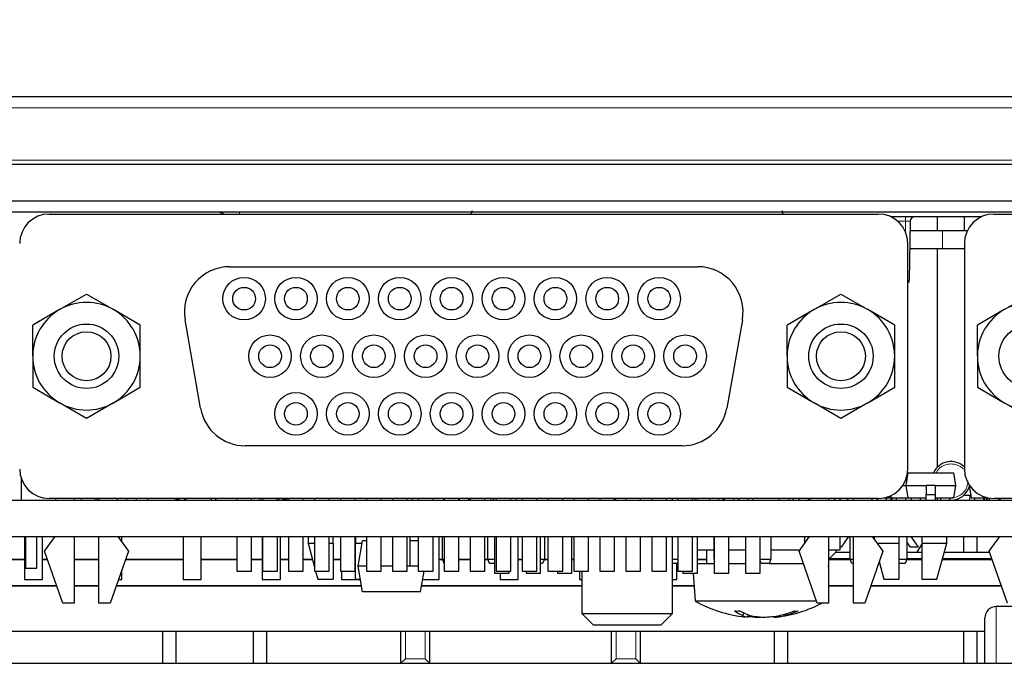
# Paper-space layout 'Blatt5' of a CAD drawing. Header units: millimetres. Extents: x 5 to 418, y 2 to 292.
# Tile 19 of 29: x 174 to 203, y 220 to 239. Entities that reach past the tile are written whole.
import ezdxf

# ---------------------------------------------------------------- set-up
doc = ezdxf.new("R2010")
doc.units = ezdxf.units.MM
doc.layers.add('SLD-0', color=7, linetype='Continuous')
doc.styles.add('SLDTEXTSTYLE0', font='TXT', dxfattribs={"width": 0.605})
doc.dimstyles.new('SLDDIMSTYLE4', dxfattribs={"dimtxt": 4.10931, "dimasz": 3.302, "dimexe": 0, "dimexo": 0.0625, "dimgap": 1.027327, "dimtad": 1, "dimlfac": 1.5, "dimrnd": 1e-09, "dimzin": 12, "dimdsep": 46, "dimtxsty": 'SLDTEXTSTYLE0', "dimsah": 1, "dimcen": 0.09, "dimadec": 0, "dimazin": 3, "dimtfac": 1, "dimtofl": 0, "dimtmove": 0, "dimatfit": 3, "dimfxl": 1, "dimfrac": 2, "dimtolj": 1, "dimtzin": 12, "dimarcsym": 0})

# ---------------------------------------------------------------- blocks, each defined once
blk = doc.blocks.new('_D_22')
at = {"layer": 'SLD-0', "color": 7}
for p, q in [((125.674, 135.231), (125.674, 269.424)), ((310.341, 135.218), (310.341, 269.424)), ((310.341, 268.424), (125.674, 268.424))]:
    blk.add_line(p, q, dxfattribs=at)
for points in [[(125.674, 268.424), (128.976, 267.916), (128.976, 268.932)], [(310.341, 268.424), (307.039, 268.932), (307.039, 267.916)]]:
    blk.add_solid(points, dxfattribs=at)
at = {"layer": 'SLD-0', "color": 7, "insert": (213.304, 273.881), "char_height": 4.2333, "attachment_point": 1, "style": 'SLDTEXTSTYLE0'}
blk.add_mtext('277', dxfattribs=at)

psp = doc.layouts.new('Blatt5')

# ---------------------------------------------------------------- linework, layer by layer
at = {"color": 7, "linetype": 'Continuous', "lineweight": 25}
for p, q in [((156.9515, 236.6636), (279.0639, 236.6636)), ((278.3934, 234.6636), (157.622, 234.6636)), ((155.6773, 233.5969), (233.3254, 233.5969)), ((228.6744, 233.2636), (155.4835, 233.2636)), ((187.4461, 233.3089), (187.4086, 233.2113)), ((196.604, 233.2113), (196.5693, 233.3089)), ((175.0012, 233.2113), (199.4012, 233.2113)), ((202.4354, 233.1303), (199.7671, 233.1303)), ((200.3387, 232.9992), (200.3084, 231.2613)), ((201.1416, 232.7303), (201.1416, 233.1303)), ((201.9353, 232.7303), (201.9353, 233.1303)), ((202.8012, 233.2113), (227.2012, 233.2113)), ((200.3341, 232.7303), (201.288, 232.7303)), ((201.288, 232.7303), (202.0251, 232.7303)), ((200.2679, 225.7113), (200.2679, 232.3446)), ((200.3247, 232.1969), (201.288, 232.1969)), ((201.1376, 232.1969), (201.1376, 225.7616)), ((201.288, 232.1969), (201.9353, 232.1969)), ((201.9346, 232.3446), (201.9346, 225.7113)), ((180.3146, 231.6613), (194.0879, 231.6613)), ((175.3096, 230.3991), (176.1012, 230.8562)), ((176.1012, 230.8562), (176.8929, 230.3991)), ((197.5096, 230.3991), (198.3012, 230.8562)), ((198.3012, 230.8562), (199.0929, 230.3991)), ((203.1096, 230.3991), (203.9012, 230.8562)), ((175.3096, 230.3991), (174.5179, 229.9421)), ((177.6846, 229.9421), (176.8929, 230.3991)), ((197.5096, 230.3991), (196.7179, 229.9421)), ((199.8846, 229.9421), (199.0929, 230.3991)), ((203.1096, 230.3991), (202.3179, 229.9421)), ((179.4599, 227.4964), (179.0015, 230.0964)), ((195.401, 230.0964), (194.9425, 227.4964)), ((174.5179, 229.0279), (174.5179, 229.9421)), ((177.6846, 229.0279), (177.6846, 229.9421)), ((196.7179, 229.0279), (196.7179, 229.9421)), ((199.8846, 229.0279), (199.8846, 229.9421)), ((202.3179, 229.0279), (202.3179, 229.9421)), ((174.5179, 229.0279), (174.5179, 228.1138)), ((177.6846, 228.1138), (177.6846, 229.0279)), ((196.7179, 229.0279), (196.7179, 228.1138)), ((199.8846, 228.1138), (199.8846, 229.0279)), ((202.3179, 229.0279), (202.3179, 228.1138)), ((174.5179, 228.1138), (175.3096, 227.6567)), ((176.8929, 227.6567), (177.6846, 228.1138)), ((196.7179, 228.1138), (197.5096, 227.6567)), ((199.0929, 227.6567), (199.8846, 228.1138)), ((202.3179, 228.1138), (203.1096, 227.6567)), ((176.1012, 227.1996), (175.3096, 227.6567)), ((176.8929, 227.6567), (176.1012, 227.1996)), ((198.3012, 227.1996), (197.5096, 227.6567)), ((199.0929, 227.6567), (198.3012, 227.1996)), ((203.9012, 227.1996), (203.1096, 227.6567)), ((193.6294, 226.3946), (180.773, 226.3946)), ((174.1747, 225.4505), (174.1747, 224.7969)), ((200.2723, 225.5969), (200.2077, 225.2303)), ((200.2603, 225.5969), (200.2723, 225.5969)), ((200.2723, 225.5969), (201.6097, 225.5969)), ((201.6097, 225.5969), (201.6744, 225.2303)), ((200.1222, 225.2303), (200.2077, 225.2303)), ((200.2077, 225.2303), (200.2723, 224.8636)), ((200.2077, 225.2303), (200.8077, 225.2303)), ((201.0744, 225.2303), (200.8077, 225.2303)), ((200.8077, 225.2303), (200.8077, 224.9636)), ((201.0744, 225.2303), (201.6744, 225.2303)), ((201.0744, 225.2303), (201.0744, 224.9636)), ((201.6744, 225.2303), (201.6097, 224.8636)), ((202.0756, 225.2373), (202.0744, 225.2303)), ((202.0744, 225.2303), (202.139, 224.8636)), ((202.0744, 225.2303), (202.0803, 225.2303)), ((199.5817, 224.8636), (199.7431, 224.8636)), ((199.641, 224.7969), (199.641, 224.8636)), ((199.7528, 224.9191), (199.7431, 224.8636)), ((199.7744, 224.929), (199.7744, 224.7969)), ((199.7744, 224.8636), (200.2723, 224.8636)), ((199.8077, 224.7969), (199.8077, 224.8636)), ((199.941, 224.7969), (199.941, 224.8636)), ((200.2077, 224.7969), (200.2077, 224.8636)), ((200.2723, 224.8636), (200.8077, 224.8636)), ((200.3744, 224.7969), (200.3744, 224.8636)), ((200.641, 224.7969), (200.641, 224.8636)), ((200.8077, 224.9636), (201.0744, 224.9636)), ((200.8077, 224.7969), (200.8077, 224.9636)), ((201.0744, 224.9636), (201.0744, 224.7969)), ((201.0744, 224.8636), (201.6097, 224.8636)), ((201.1376, 224.8636), (201.1376, 224.7969)), ((201.241, 224.7969), (201.241, 224.8636)), ((201.5077, 224.7969), (201.5077, 224.8636)), ((202.1273, 224.9303), (201.9353, 224.9303)), ((202.096, 224.7969), (202.1077, 224.9303)), ((202.139, 224.8636), (202.6207, 224.8636)), ((202.241, 224.7969), (202.241, 224.8636)), ((202.5077, 224.7969), (202.5077, 224.8636)), ((202.5244, 224.7969), (202.5244, 224.8636)), ((202.5816, 224.8636), (202.5816, 224.8088)), ((202.6077, 224.8636), (202.6077, 224.7969)), ((202.6744, 224.7969), (202.6744, 224.8539)), ((170.241, 224.7969), (228.6744, 224.7969)), ((199.4012, 224.8446), (175.0012, 224.8446)), ((175.2012, 224.7969), (175.2012, 224.8446)), ((175.7346, 224.8446), (175.7346, 224.7969)), ((175.941, 224.8446), (175.941, 224.7969)), ((176.341, 224.8446), (176.341, 224.7969)), ((176.4077, 224.8446), (176.4077, 224.7969)), ((176.4679, 224.7969), (176.4679, 224.8446)), ((177.0012, 224.8446), (177.0012, 224.7969)), ((177.2744, 224.8446), (177.2744, 224.7969)), ((177.5744, 224.7969), (177.5744, 224.8446)), ((177.9077, 224.7969), (177.9077, 224.8446)), ((179.7809, 224.7969), (179.7809, 224.8446)), ((179.9077, 224.8446), (179.9077, 224.7969)), ((179.9077, 224.7969), (179.9077, 224.8446)), ((180.5212, 224.8446), (180.5212, 224.7969)), ((180.9546, 224.7969), (180.9546, 224.8446)), ((181.2077, 224.7969), (181.2077, 224.8446)), ((181.2744, 224.8446), (181.2744, 224.7969)), ((181.2846, 224.8446), (181.2846, 224.7969)), ((181.7179, 224.7969), (181.7179, 224.8446)), ((181.7744, 224.7969), (181.7744, 224.8446)), ((182.0479, 224.7969), (181.779, 224.8446)), ((182.0479, 224.8446), (182.0479, 224.7969)), ((182.4812, 224.7969), (182.4812, 224.8446)), ((182.8112, 224.8446), (182.8112, 224.7969)), ((183.2446, 224.7969), (183.2446, 224.8446)), ((183.5746, 224.8446), (183.5746, 224.7969)), ((184.0079, 224.7969), (184.0079, 224.8446)), ((184.3379, 224.8446), (184.3379, 224.7969)), ((184.7712, 224.7969), (184.7712, 224.8446)), ((185.1012, 224.8446), (185.1012, 224.7969)), ((185.5346, 224.7969), (185.5346, 224.8446)), ((185.691, 224.7969), (185.691, 224.8446)), ((185.8646, 224.8446), (185.8646, 224.7969)), ((186.2979, 224.7969), (186.2979, 224.8446)), ((186.6077, 224.8446), (186.6077, 224.7969)), ((186.6279, 224.8446), (186.6279, 224.7969)), ((187.0612, 224.7969), (187.0612, 224.8446)), ((187.0744, 224.7969), (187.0744, 224.8446)), ((187.341, 224.8446), (187.341, 224.7969)), ((187.3912, 224.8446), (187.3912, 224.7969)), ((187.8246, 224.7969), (187.8246, 224.8446)), ((188.0077, 224.7969), (188.0077, 224.8446)), ((188.0744, 224.8446), (188.0744, 224.7969)), ((188.1546, 224.8446), (188.1546, 224.7969)), ((188.5879, 224.7969), (188.5879, 224.8446)), ((188.741, 224.8446), (188.741, 224.7969)), ((188.9179, 224.8446), (188.9179, 224.7969)), ((189.3512, 224.7969), (189.3512, 224.8446)), ((189.6812, 224.8446), (189.6812, 224.7969)), ((190.1146, 224.7969), (190.1146, 224.8446)), ((190.4446, 224.8446), (190.4446, 224.7969)), ((190.8779, 224.7969), (190.8779, 224.8446)), ((191.2079, 224.8446), (191.2079, 224.7969)), ((191.6412, 224.7969), (191.6412, 224.8446)), ((191.6744, 224.7969), (191.6744, 224.8446)), ((191.9712, 224.8446), (191.9712, 224.7969)), ((192.4046, 224.7969), (192.4046, 224.8446)), ((192.7346, 224.8446), (192.7346, 224.7969)), ((193.1679, 224.7969), (193.1679, 224.8446)), ((193.341, 224.7969), (193.341, 224.8446)), ((193.4979, 224.8446), (193.4979, 224.7969)), ((193.9312, 224.7969), (193.9312, 224.8446)), ((194.0077, 224.7969), (194.0077, 224.8446)), ((194.0744, 224.8446), (194.0744, 224.7969)), ((194.441, 224.7969), (194.441, 224.8446)), ((194.7077, 224.7969), (194.7077, 224.8446)), ((194.841, 224.7969), (194.841, 224.8446)), ((194.8744, 224.7969), (194.8744, 224.8446)), ((195.141, 224.8446), (195.141, 224.7969)), ((195.2744, 224.8446), (195.2744, 224.7969)), ((195.3077, 224.7969), (195.3077, 224.8446)), ((195.5744, 224.7969), (195.5744, 224.8446)), ((195.7077, 224.7969), (195.7077, 224.8446)), ((196.4744, 224.8446), (196.4744, 224.7969)), ((196.7744, 224.7969), (196.7744, 224.8446)), ((196.9077, 224.7969), (196.9077, 224.8446)), ((197.0744, 224.7969), (197.0744, 224.8446)), ((197.341, 224.8446), (197.341, 224.7969)), ((197.4012, 224.7969), (197.4012, 224.8446)), ((197.9346, 224.8446), (197.9346, 224.7969)), ((197.941, 224.7969), (197.941, 224.8446)), ((198.1077, 224.8446), (198.1077, 224.7969)), ((198.2744, 224.7969), (198.2744, 224.8446)), ((198.5077, 224.7969), (198.5077, 224.8446)), ((198.6679, 224.7969), (198.6679, 224.8446)), ((199.2012, 224.8446), (199.2012, 224.7969)), ((199.2077, 224.8446), (199.2077, 224.7969)), ((199.3744, 224.7969), (199.3744, 224.8446)), ((201.5077, 224.7979), (201.541, 224.7969)), ((202.5816, 224.8088), (202.6077, 224.8088)), ((227.2012, 224.8446), (202.8012, 224.8446)), ((202.941, 224.8446), (202.941, 224.7969)), ((202.941, 224.8088), (203.0012, 224.8088)), ((203.0012, 224.7969), (203.0012, 224.8446)), ((155.341, 223.7303), (228.6744, 223.7303)), ((174.2744, 223.7303), (174.2744, 222.4636)), ((174.3077, 223.7303), (174.3077, 222.7969)), ((174.641, 222.7969), (174.641, 223.7303)), ((174.8077, 222.4636), (174.8077, 223.7303)), ((174.8679, 223.2946), (175.1791, 223.7303)), ((175.7346, 223.7303), (175.7346, 221.7613)), ((176.4679, 221.7613), (176.4679, 223.7303)), ((177.0234, 223.7303), (177.3346, 223.2946)), ((177.141, 223.5655), (177.141, 223.7303)), ((178.941, 223.7303), (178.941, 222.4636)), ((179.4744, 222.4636), (179.4744, 223.7303)), ((180.5212, 223.7303), (180.5212, 222.7113)), ((180.9546, 222.7113), (180.9546, 223.7303)), ((181.2744, 223.7303), (181.2744, 222.4636)), ((181.2846, 223.7303), (181.2846, 222.7113)), ((181.7179, 222.7113), (181.7179, 223.7303)), ((181.8077, 222.4636), (181.8077, 223.7303)), ((182.0479, 223.7303), (182.0479, 222.7113)), ((182.4812, 222.7113), (182.4812, 223.7303)), ((182.6213, 223.7303), (182.6213, 223.5303)), ((182.8112, 223.7303), (182.8112, 222.7113)), ((183.2446, 222.7113), (183.2446, 223.7303)), ((183.3546, 223.5303), (183.3546, 223.7303)), ((183.5746, 223.7303), (183.5746, 222.7113)), ((184.0079, 222.7113), (184.0079, 223.7303)), ((184.0213, 223.7303), (184.0213, 223.5303)), ((184.3379, 223.7303), (184.3379, 222.7113)), ((184.7712, 222.7113), (184.7712, 223.7303)), ((185.1012, 223.7303), (185.1012, 222.7113)), ((185.5346, 222.7113), (185.5346, 223.7303)), ((185.6244, 222.8628), (185.6244, 223.7303)), ((185.8646, 223.7303), (185.8646, 222.7113)), ((186.2979, 222.7113), (186.2979, 223.7303)), ((186.4744, 222.4636), (186.4744, 223.7303)), ((186.5744, 223.0636), (186.5744, 223.7303)), ((186.6279, 223.7303), (186.6279, 222.7113)), ((187.0612, 222.7113), (187.0612, 223.7303)), ((187.3912, 223.7303), (187.3912, 222.7113)), ((187.8246, 222.7113), (187.8246, 223.7303)), ((187.9077, 223.0636), (187.9077, 223.7303)), ((188.1113, 223.7303), (188.1113, 222.6503)), ((188.1546, 223.7303), (188.1546, 222.7113)), ((188.5879, 222.7113), (188.5879, 223.7303)), ((188.8077, 222.4636), (188.8077, 223.7303)), ((188.9179, 223.7303), (188.9179, 222.7113)), ((189.3512, 222.7113), (189.3512, 223.7303)), ((189.4613, 222.6503), (189.4613, 223.7303)), ((189.5744, 223.7303), (189.5744, 223.0636)), ((189.6812, 223.7303), (189.6812, 222.7113)), ((190.1146, 222.7113), (190.1146, 223.7303)), ((190.3846, 222.6503), (190.3846, 223.7303)), ((190.4446, 223.7303), (190.4446, 222.7113)), ((190.8779, 222.7113), (190.8779, 223.7303)), ((191.2079, 223.7303), (191.2079, 222.7113)), ((191.6412, 222.7113), (191.6412, 223.7303)), ((191.9712, 223.7303), (191.9712, 222.7113)), ((192.4046, 222.7113), (192.4046, 223.7303)), ((192.7346, 223.7303), (192.7346, 222.7113)), ((193.1679, 222.7113), (193.1679, 223.7303)), ((193.341, 221.4636), (193.341, 223.7303)), ((193.4979, 223.7303), (193.4979, 222.7113)), ((193.9312, 222.7113), (193.9312, 223.7303)), ((194.078, 222.6503), (194.078, 223.7303)), ((194.5744, 223.0636), (194.5744, 223.7303)), ((194.5746, 223.7303), (194.5746, 222.6503)), ((195.0013, 222.6503), (195.0013, 223.7303)), ((195.498, 223.7303), (195.498, 222.6503)), ((195.9246, 222.6503), (195.9246, 223.7303)), ((196.241, 223.7303), (196.241, 223.0636)), ((197.0679, 223.2946), (197.3791, 223.7303)), ((197.241, 223.537), (197.241, 223.7303)), ((197.9346, 223.7303), (197.9346, 221.7613)), ((198.2744, 223.3303), (198.2744, 223.7303)), ((198.2744, 223.7153), (198.2847, 223.7303)), ((198.5205, 223.7303), (198.3039, 223.4151)), ((198.5744, 223.0636), (198.5744, 223.7303)), ((198.6679, 221.7613), (198.6679, 223.7303)), ((199.2234, 223.7303), (199.5346, 223.2946)), ((199.2813, 223.7303), (199.2813, 223.6491)), ((200.0146, 223.5303), (200.0146, 223.7303)), ((200.241, 223.7303), (200.241, 223.0636)), ((200.3623, 223.7303), (200.5794, 223.4151)), ((200.6813, 223.7303), (200.6813, 223.5303)), ((201.4146, 223.5303), (201.4146, 223.7303)), ((201.9077, 223.7303), (201.9077, 223.2625)), ((202.3077, 223.2625), (202.3077, 223.7303)), ((202.6679, 223.2946), (202.9791, 223.7303)), ((182.6213, 223.5303), (182.8112, 222.8273)), ((182.6213, 223.5303), (182.8112, 223.5303)), ((183.2446, 223.5303), (183.3546, 223.5303)), ((183.3546, 223.5303), (183.3546, 222.4703)), ((184.0213, 222.4703), (184.0213, 223.5303)), ((184.0213, 223.5303), (184.2109, 223.5303)), ((184.091, 222.8503), (184.2227, 223.5969)), ((184.3379, 223.5969), (184.2227, 223.5969)), ((185.8646, 223.5969), (185.6244, 223.5969)), ((198.3039, 223.4151), (198.2744, 223.4151)), ((199.3662, 223.5303), (200.0146, 223.5303)), ((200.0146, 222.4703), (200.0146, 223.5303)), ((200.3465, 223.4151), (200.241, 223.5682)), ((200.5794, 223.4151), (200.3465, 223.4151)), ((200.5479, 223.2625), (200.6824, 223.4933)), ((200.6813, 223.5303), (201.4146, 223.5303)), ((200.6813, 223.5303), (200.6813, 222.4703)), ((201.1283, 222.4703), (201.4146, 223.5303)), ((175.4012, 221.7613), (174.8679, 223.2946)), ((177.3346, 223.2946), (176.8012, 221.7613)), ((194.078, 223.3303), (194.5746, 223.3303)), ((194.341, 223.3303), (194.341, 222.9303)), ((195.0013, 223.3303), (195.498, 223.3303)), ((196.241, 223.3303), (197.0934, 223.3303)), ((197.6012, 221.7613), (197.0679, 223.2946)), ((197.9346, 223.3303), (198.2744, 223.3303)), ((197.9596, 223.0659), (198.1563, 223.2625)), ((198.1563, 223.3303), (198.1563, 223.2625)), ((198.1563, 223.2625), (198.5744, 223.2625)), ((199.5346, 223.2946), (199.0012, 221.7613)), ((200.241, 223.2625), (200.6813, 223.2625)), ((201.3423, 223.2625), (202.679, 223.2625)), ((203.2012, 221.7613), (202.6679, 223.2946)), ((172.4744, 223.0636), (174.2744, 223.0636)), ((172.4744, 223.0473), (174.2744, 223.0473)), ((174.8077, 223.0636), (174.9482, 223.0636)), ((174.8077, 223.0473), (174.9539, 223.0473)), ((175.7346, 223.0636), (176.4679, 223.0636)), ((175.7346, 223.0473), (176.4679, 223.0473)), ((177.2485, 223.0473), (178.941, 223.0473)), ((177.2542, 223.0636), (178.941, 223.0636)), ((179.4744, 223.0636), (180.5212, 223.0636)), ((179.4744, 223.0473), (180.5212, 223.0473)), ((180.9546, 223.0636), (181.2744, 223.0636)), ((180.9546, 223.0473), (181.2744, 223.0473)), ((181.8077, 223.0636), (182.0479, 223.0636)), ((181.8077, 223.0473), (182.0479, 223.0473)), ((182.4812, 223.0636), (182.7474, 223.0636)), ((182.4812, 223.0473), (182.7518, 223.0473)), ((183.3546, 223.0636), (183.5746, 223.0636)), ((183.3546, 223.0473), (183.5746, 223.0473)), ((184.0079, 223.0636), (184.0213, 223.0636)), ((184.0213, 222.9303), (184.0079, 222.9303)), ((184.3379, 222.8503), (184.091, 222.8503)), ((184.2227, 222.1036), (184.091, 222.8503)), ((185.1012, 222.8503), (184.7712, 222.8503)), ((185.8646, 222.8503), (185.5346, 222.8503)), ((186.4744, 223.0636), (186.5744, 223.0636)), ((186.4744, 223.0473), (186.5805, 223.0473)), ((186.6244, 222.9303), (186.5744, 223.0636)), ((186.5744, 223.0636), (186.6279, 223.0636)), ((186.6279, 222.9303), (186.6244, 222.9303)), ((187.0612, 223.0636), (187.3912, 223.0636)), ((187.0612, 223.0473), (187.3912, 223.0473)), ((187.8246, 223.0636), (187.9077, 223.0636)), ((187.8246, 223.0473), (187.9138, 223.0473)), ((187.9077, 223.0636), (188.1113, 223.0636)), ((187.9577, 222.9303), (187.9077, 223.0636)), ((188.1113, 222.9303), (187.9577, 222.9303)), ((188.8077, 223.0636), (188.9179, 223.0636)), ((188.8077, 223.0473), (188.9179, 223.0473)), ((189.4613, 223.0636), (189.5744, 223.0636)), ((189.5244, 222.9303), (189.4613, 222.9303)), ((189.5744, 223.0636), (189.5244, 222.9303)), ((189.5683, 223.0473), (189.6812, 223.0473)), ((189.5744, 223.0636), (189.6812, 223.0636)), ((190.3846, 223.0636), (190.4446, 223.0636)), ((190.3846, 223.0473), (190.4446, 223.0473)), ((193.341, 223.0636), (193.4979, 223.0636)), ((193.4979, 222.9303), (193.341, 222.9303)), ((193.4744, 222.4636), (193.4744, 222.9303)), ((194.078, 223.0636), (194.341, 223.0636)), ((194.078, 223.0473), (194.341, 223.0473)), ((194.078, 222.9303), (194.5746, 222.9303)), ((194.5744, 223.0636), (194.5746, 223.0636)), ((194.5746, 223.0629), (194.5744, 223.0636)), ((195.0013, 222.9303), (195.498, 222.9303)), ((195.9246, 223.0636), (196.241, 223.0636)), ((195.9577, 222.9303), (195.9246, 223.0184)), ((196.191, 222.9303), (195.9577, 222.9303)), ((196.241, 223.0636), (196.191, 222.9303)), ((196.191, 222.9303), (197.1946, 222.9303)), ((197.9596, 223.0659), (197.9346, 223.0654)), ((197.9346, 223.0473), (198.5805, 223.0473)), ((197.9346, 222.8235), (197.941, 222.9303)), ((197.9346, 222.9303), (197.941, 222.9303)), ((198.5744, 223.0659), (197.9596, 223.0659)), ((198.5744, 223.0636), (198.6679, 223.0636)), ((198.6244, 222.9303), (198.5744, 223.0636)), ((198.6679, 222.9303), (198.6244, 222.9303)), ((199.4279, 222.9878), (199.5677, 222.4703)), ((200.0146, 223.0636), (200.241, 223.0636)), ((200.191, 222.9303), (200.0146, 222.9303)), ((200.241, 223.0636), (200.191, 222.9303)), ((200.2349, 223.0473), (200.6813, 223.0473)), ((200.6813, 223.0659), (200.241, 223.0659)), ((201.2841, 223.0473), (202.7539, 223.0473)), ((202.7474, 223.0659), (201.2892, 223.0659)), ((174.3077, 222.7969), (174.641, 222.7969)), ((177.141, 222.4636), (177.141, 222.7382)), ((180.5212, 222.7113), (180.9546, 222.7113)), ((181.2846, 222.7113), (181.7179, 222.7113)), ((182.0479, 222.7113), (182.4812, 222.7113)), ((182.8112, 222.7113), (183.2446, 222.7113)), ((182.8426, 222.7113), (182.9077, 222.4703)), ((183.5746, 222.7113), (184.0079, 222.7113)), ((183.6077, 222.7113), (183.6077, 222.4636)), ((184.3379, 222.7113), (184.7712, 222.7113)), ((185.1012, 222.7113), (185.5346, 222.7113)), ((185.8646, 222.7113), (186.2979, 222.7113)), ((185.926, 222.1036), (186.0332, 222.7113)), ((186.6279, 222.7113), (187.0612, 222.7113)), ((187.3912, 222.7113), (187.8246, 222.7113)), ((188.1113, 222.6503), (188.538, 222.6503)), ((188.1546, 222.7113), (188.5879, 222.7113)), ((188.2744, 222.6503), (188.2744, 222.4636)), ((188.538, 222.6503), (188.538, 222.7113)), ((188.9179, 222.7113), (189.3512, 222.7113)), ((189.0346, 222.7113), (189.0346, 222.6503)), ((189.0346, 222.6503), (189.4613, 222.6503)), ((189.6812, 222.7113), (190.1146, 222.7113)), ((189.958, 222.7113), (189.958, 222.6503)), ((189.958, 222.6503), (190.3846, 222.6503)), ((190.4446, 222.7113), (190.8779, 222.7113)), ((190.6077, 222.7113), (190.6077, 222.4636)), ((190.6744, 222.7113), (190.6744, 221.4636)), ((191.2079, 222.7113), (191.6412, 222.7113)), ((191.9712, 222.7113), (192.4046, 222.7113)), ((192.7346, 222.7113), (193.1679, 222.7113)), ((193.4979, 222.7113), (193.9312, 222.7113)), ((193.6513, 222.7113), (193.6513, 222.6503)), ((193.6513, 222.6503), (194.078, 222.6503)), ((193.958, 222.6503), (194.0077, 221.8303)), ((194.5746, 222.6503), (195.0013, 222.6503)), ((195.498, 222.6503), (195.9246, 222.6503)), ((175.2208, 222.2799), (161.341, 222.2799)), ((175.2265, 222.2636), (161.341, 222.2636)), ((174.2744, 222.4636), (174.8077, 222.4636)), ((176.4679, 222.2799), (175.7346, 222.2799)), ((176.4679, 222.2636), (175.7346, 222.2636)), ((184.1945, 222.2636), (176.976, 222.2636)), ((184.1916, 222.2799), (176.9816, 222.2799)), ((177.0455, 222.4636), (177.141, 222.4636)), ((178.941, 222.4636), (179.4744, 222.4636)), ((181.2744, 222.4636), (181.8077, 222.4636)), ((182.9077, 222.4703), (183.3546, 222.4703)), ((183.6077, 222.4636), (184.141, 222.4636)), ((184.0213, 222.4703), (184.158, 222.4703)), ((184.141, 222.4636), (184.141, 222.4703)), ((190.6744, 222.2636), (185.9543, 222.2636)), ((190.6744, 222.2799), (185.9571, 222.2799)), ((185.9895, 222.4636), (186.4744, 222.4636)), ((188.2744, 222.4636), (188.8077, 222.4636)), ((190.6077, 222.4636), (190.6744, 222.4636)), ((193.341, 222.4636), (193.4744, 222.4636)), ((193.9804, 222.2799), (193.341, 222.2799)), ((193.9814, 222.2636), (193.341, 222.2636)), ((198.6679, 222.2799), (197.9346, 222.2799)), ((198.6679, 222.2636), (197.9346, 222.2636)), ((203.0265, 222.2636), (199.176, 222.2636)), ((203.0208, 222.2799), (199.1816, 222.2799)), ((199.5677, 222.4703), (200.0146, 222.4703)), ((200.6813, 222.4703), (201.1283, 222.4703)), ((185.926, 222.1036), (184.2227, 222.1036)), ((175.7346, 221.7613), (175.4012, 221.7613)), ((176.8012, 221.7613), (176.4679, 221.7613)), ((194.0077, 221.8303), (194.8836, 221.8303)), ((194.8836, 221.8303), (197.5772, 221.8303)), ((197.9346, 221.7613), (197.6012, 221.7613)), ((199.0012, 221.7613), (198.6679, 221.7613)), ((208.8744, 221.6636), (202.8744, 221.6636)), ((190.6744, 221.4636), (191.0077, 221.1303)), ((190.6744, 221.4636), (193.341, 221.4636)), ((193.0077, 221.1303), (193.341, 221.4636)), ((195.4367, 221.4829), (195.4177, 221.4054)), ((195.5689, 221.4278), (195.546, 221.3507)), ((196.328, 221.3779), (196.3361, 221.3507)), ((196.6417, 221.4385), (196.6476, 221.4054)), ((191.0077, 221.1303), (193.0077, 221.1303)), ((195.8592, 221.3663), (195.8582, 221.3507)), ((202.541, 219.9969), (202.541, 221.3303)), ((202.541, 220.9303), (169.2077, 220.9303)), ((178.341, 220.9303), (178.341, 219.9969)), ((178.741, 219.9969), (178.741, 220.9303)), ((181.0077, 220.9303), (181.0077, 219.9969)), ((181.4077, 219.9969), (181.4077, 220.9303)), ((185.341, 220.9303), (185.341, 219.9969)), ((186.2077, 219.9969), (186.2077, 220.9303)), ((191.541, 220.9303), (191.541, 219.9969)), ((192.4077, 219.9969), (192.4077, 220.9303)), ((196.341, 220.9303), (196.341, 219.9969)), ((196.741, 219.9969), (196.741, 220.9303)), ((201.9077, 220.9303), (201.9077, 219.9969)), ((202.3077, 219.9969), (202.3077, 220.9303)), ((145.8018, 219.9969), (290.2136, 219.9969)), ((185.3504, 219.9969), (185.4837, 220.1303)), ((186.1983, 219.9969), (186.065, 220.1303)), ((191.5504, 219.9969), (191.6837, 220.1303)), ((192.3983, 219.9969), (192.265, 220.1303))]:
    psp.add_line(p, q, dxfattribs=at)
at = {"color": 7, "linetype": 'Continuous', "lineweight": 18}
for p, q in [((280.6744, 236.3303), (155.341, 236.3303)), ((157.5979, 234.7969), (278.4175, 234.7969)), ((180.6063, 233.2113), (180.6063, 233.2636)), ((200.2054, 232.9992), (199.9691, 232.9992)), ((200.1999, 232.6811), (200.2054, 232.9992)), ((200.2054, 233.1303), (200.2054, 232.9992)), ((201.288, 232.7303), (201.288, 232.1969)), ((178.7077, 224.7969), (178.7077, 224.8446)), ((178.841, 224.8446), (178.841, 224.7969)), ((178.9744, 224.8446), (178.9744, 224.7969)), ((202.8744, 221.6636), (202.8744, 219.9969)), ((185.3504, 219.9969), (185.3504, 220.9303)), ((185.4837, 220.9303), (185.4837, 220.1303)), ((186.065, 220.1303), (186.065, 220.9303)), ((186.1983, 220.9303), (186.1983, 219.9969)), ((191.5504, 219.9969), (191.5504, 220.9303)), ((191.6837, 220.9303), (191.6837, 220.1303)), ((192.265, 220.1303), (192.265, 220.9303)), ((192.3983, 220.9303), (192.3983, 219.9969)), ((185.4837, 220.1303), (186.065, 220.1303)), ((191.6837, 220.1303), (192.265, 220.1303))]:
    psp.add_line(p, q, dxfattribs=at)
at = {"color": 7, "linetype": 'Continuous', "lineweight": 25, "flags": 128}
for points in [[(180.0251, 233.2636), (180.1122, 233.2252), (180.1487, 233.2113)], [(195.8582, 221.3507), (195.9067, 221.3542), (195.941, 221.3572)]]:
    psp.add_lwpolyline(points, dxfattribs=at)
at = {"color": 7, "linetype": 'Continuous', "lineweight": 25}
for centre, radius in [((180.7379, 230.7213), 0.6267), ((182.2646, 230.7213), 0.6267), ((183.7912, 230.7213), 0.6267), ((185.3179, 230.7213), 0.6267), ((186.8446, 230.7213), 0.6267), ((188.3712, 230.7213), 0.6267), ((189.8979, 230.7213), 0.6267), ((191.4246, 230.7213), 0.6267), ((192.9512, 230.7213), 0.6267), ((180.7379, 230.7213), 0.3333), ((182.2646, 230.7213), 0.3333), ((183.7912, 230.7213), 0.3333), ((185.3179, 230.7213), 0.3333), ((186.8446, 230.7213), 0.3333), ((188.3712, 230.7213), 0.3333), ((189.8979, 230.7213), 0.3333), ((191.4246, 230.7213), 0.3333), ((192.9512, 230.7213), 0.3333), ((176.1012, 229.0279), 0.9483), ((198.3012, 229.0279), 0.9483), ((203.9012, 229.0279), 0.9483), ((176.1012, 229.0279), 0.7188), ((181.5012, 229.0279), 0.6267), ((183.0279, 229.0279), 0.6267), ((184.5546, 229.0279), 0.6267), ((186.0812, 229.0279), 0.6267), ((187.6079, 229.0279), 0.6267), ((189.1346, 229.0279), 0.6267), ((190.6612, 229.0279), 0.6267), ((192.1879, 229.0279), 0.6267), ((193.7146, 229.0279), 0.6267), ((198.3012, 229.0279), 0.7188), ((181.5012, 229.0279), 0.3333), ((183.0279, 229.0279), 0.3333), ((184.5546, 229.0279), 0.3333), ((186.0812, 229.0279), 0.3333), ((187.6079, 229.0279), 0.3333), ((189.1346, 229.0279), 0.3333), ((190.6612, 229.0279), 0.3333), ((192.1879, 229.0279), 0.3333), ((193.7146, 229.0279), 0.3333), ((182.2646, 227.3346), 0.6267), ((183.7912, 227.3346), 0.6267), ((185.3179, 227.3346), 0.6267), ((186.8446, 227.3346), 0.6267), ((188.3712, 227.3346), 0.6267), ((189.8979, 227.3346), 0.6267), ((191.4246, 227.3346), 0.6267), ((192.9512, 227.3346), 0.6267), ((182.2646, 227.3346), 0.3333), ((183.7912, 227.3346), 0.3333), ((185.3179, 227.3346), 0.3333), ((186.8446, 227.3346), 0.3333), ((188.3712, 227.3346), 0.3333), ((189.8979, 227.3346), 0.3333), ((191.4246, 227.3346), 0.3333), ((192.9512, 227.3346), 0.3333)]:
    psp.add_circle(centre, radius, dxfattribs=at)
for centre, radius, start, end in [((175.0012, 232.3446), 0.8667, 90, 180), ((199.4012, 232.3446), 0.8667, 0, 90), ((200.4721, 232.9969), 0.1333, 90, 179), ((202.8012, 232.3446), 0.8667, 90, 180), ((180.3146, 230.3279), 1.3333, 90, 190), ((194.0879, 230.3279), 1.3333, 350, 90), ((200.1751, 231.2636), 0.1333, 314.10515, 359), ((176.1012, 229.0279), 1.5833, 120, 180), ((176.1012, 229.0279), 1.5833, 60, 120), ((176.1012, 229.0279), 1.5833, 0, 60), ((198.3012, 229.0279), 1.5833, 120, 180), ((198.3012, 229.0279), 1.5833, 60, 120), ((198.3012, 229.0279), 1.5833, 0, 60), ((203.9012, 229.0279), 1.5833, 120, 180), ((203.9012, 229.0279), 1.5833, 60, 120), ((176.1012, 229.0279), 1.5833, 180, 240), ((176.1012, 229.0279), 1.5833, 300, 0), ((198.3012, 229.0279), 1.5833, 180, 240), ((198.3012, 229.0279), 1.5833, 300, 0), ((203.9012, 229.0279), 1.5833, 180, 240), ((176.1012, 229.0279), 1.5833, 240, 300), ((180.773, 227.7279), 1.3333, 190, 270), ((193.6294, 227.7279), 1.3333, 270, 350), ((198.3012, 229.0279), 1.5833, 240, 300), ((203.9012, 229.0279), 1.5833, 240, 300), ((201.541, 225.3636), 0.5667, 45.91175, 155.68426), ((175.0012, 225.7113), 0.8667, 180, 270), ((199.4012, 225.7113), 0.8667, 270, 0), ((202.8012, 225.7113), 0.8667, 180, 270), ((201.541, 225.3636), 0.5667, 270, 342.37637), ((178.7077, 224.8636), 0.0667, 270, 343.43939), ((178.841, 224.8636), 0.0667, 196.56061, 270), ((178.9744, 224.8636), 0.0667, 270, 343.43939), ((195.941, 225.318), 3.9878, 240.99967, 263.33414), ((195.941, 225.318), 3.9878, 276.66586, 296.88446), ((202.8744, 221.3303), 0.3333, 90, 180), ((195.2517, 224.4232), 2.8884, 268.44347, 271.55653), ((195.8219, 222.4578), 1.1273, 234.86822, 248.98596), ((196.2287, 223.2065), 1.8969, 241.72699, 251.70222), ((195.5999, 221.655), 0.309, 233.85905, 259.94532), ((196.046, 225.1631), 3.817, 262.59532, 267.17976), ((196.1848, 223.9234), 2.5777, 257.64069, 266.41977), ((195.8345, 225.1815), 3.8355, 272.82958, 280.0955), ((196.2216, 222.9169), 1.5704, 274.18252, 285.74085), ((195.7878, 224.6225), 3.2964, 282.5996, 290.55045), ((196.0535, 223.9056), 2.5698, 283.36658, 292.75426), ((196.9962, 222.768), 1.2332, 267.61779, 272.38221)]:
    psp.add_arc(centre, radius, start, end, dxfattribs=at)
at = {"color": 7, "linetype": 'Continuous', "lineweight": 18}
psp.add_arc((200.278, 231.6875), 0.4273, 268.64366, 274.07943, dxfattribs=at)
psp.add_ellipse((200.2054, 232.9969), major_axis=(0.1334, 0.0023), ratio=0.0174285, start_param=6.2825767, end_param=7.8530684, dxfattribs=at)
at = {"color": 7, "linetype": 'Continuous', "lineweight": 25}
for centre, start_param, end_param in [((185.3503, 220.1303), 3.1415927, 3.1590459), ((186.1984, 220.1303), 3.1241394, 3.1415927), ((191.5503, 220.1303), 3.1415927, 3.1590459), ((192.3984, 220.1303), 3.1241394, 3.1415927)]:
    psp.add_ellipse(centre, major_axis=(0, 0.1333), ratio=0.0174551, start_param=start_param, end_param=end_param, dxfattribs=at)
at = {"color": 7, "linetype": 'Continuous', "lineweight": 18}
for points, knots in [([(201.541, 225.8636), (201.4782, 225.8569), (201.3812, 225.8465), (201.2644, 225.7844), (201.1858, 225.7194), (201.13, 225.6556), (201.1085, 225.6109), (201.1017, 225.5969)], [0, 0, 0, 0, 0.3472123, 0.535796, 0.7250415, 0.9136255, 1, 1, 1, 1]), ([(201.541, 225.8636), (201.4782, 225.8569), (201.3812, 225.8465), (201.2644, 225.7844), (201.1858, 225.7194), (201.13, 225.6556), (201.1085, 225.6109), (201.1017, 225.5969)], [0, 0, 0, 0, 0.3472123, 0.535796, 0.7250415, 0.9136255, 1, 1, 1, 1]), ([(201.9009, 225.7093), (201.8988, 225.712), (201.8755, 225.7411), (201.8166, 225.7833), (201.7015, 225.8469), (201.6041, 225.857), (201.541, 225.8636)], [0, 0, 0, 0, 0.0250683, 0.2786487, 0.5331191, 1, 1, 1, 1]), ([(201.9009, 225.7093), (201.8988, 225.712), (201.8755, 225.7411), (201.8166, 225.7833), (201.7015, 225.8469), (201.6041, 225.857), (201.541, 225.8636)], [0, 0, 0, 0, 0.0250683, 0.2786487, 0.5331191, 1, 1, 1, 1]), ([(201.541, 224.8636), (201.6039, 224.8703), (201.7009, 224.8807), (201.8175, 224.9429), (201.897, 225.0075), (201.9617, 225.0871), (202.0239, 225.2036), (202.0343, 225.3007), (202.041, 225.3636)], [0, 0, 0, 0, 0.239443, 0.3694932, 0.4999998, 0.6300502, 0.760557, 1, 1, 1, 1]), ([(201.541, 224.8636), (201.6039, 224.8703), (201.7009, 224.8807), (201.8175, 224.9429), (201.897, 225.0075), (201.9617, 225.0871), (202.0239, 225.2036), (202.0343, 225.3007), (202.041, 225.3636)], [0, 0, 0, 0, 0.239443, 0.3694932, 0.4999998, 0.6300502, 0.760557, 1, 1, 1, 1])]:
    psp.add_open_spline(points, degree=3, knots=knots, dxfattribs=at)

# ---------------------------------------------------------------- dimensions: what is measured, and where the dimension line sits
at = {"layer": 'SLD-0', "color": 7}
dim = psp.add_linear_dim(base=(125.6742, 268.424), p1=(310.3406, 135.2182), p2=(125.6742, 135.2311), dimstyle='SLDDIMSTYLE4', dxfattribs=at)
dim.commit()
dim.dimension.update_dxf_attribs({"geometry": '_D_22', "text_midpoint": (218.0074, 268.424), "dimtype": 160})

doc.saveas('drawing.dxf')
